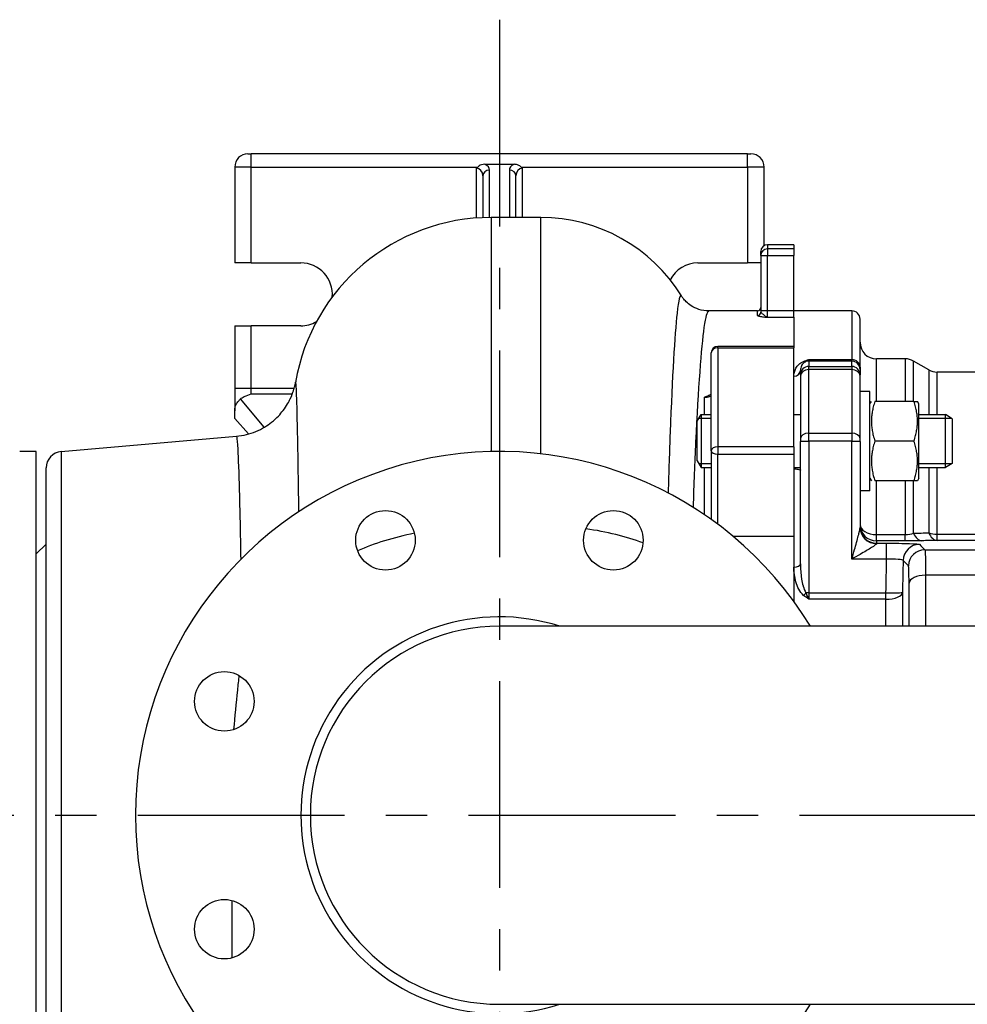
# Model space of a CAD drawing. Header units: millimetres. Extents: x 0 to 5940, y 0 to 4200.
# Tile 27 of 47: x 2069 to 2355, y 1930 to 2228. Entities that reach past the tile are written whole.
import ezdxf

# ---------------------------------------------------------------- set-up
doc = ezdxf.new("R2010")
doc.units = ezdxf.units.MM
doc.header["$LTSCALE"] = 50
doc.linetypes.add('MITTE', pattern=[2, 1.25, -0.25, 0.25, -0.25])
doc.layers.add('02-LINIE-035', color=2, linetype='CONTINUOUS')
doc.layers.add('05-ACHSE', color=1, linetype='MITTE')

msp = doc.modelspace()

# ---------------------------------------------------------------- linework, layer by layer
at = {"layer": '02-LINIE-035'}
for p, q in [((2137.78, 2187.06), (2138.78, 2187.06)), ((2138.78, 2183.06), (2138.78, 2187.06)), ((2288.78, 2187.06), (2138.78, 2187.06)), ((2288.78, 2187.06), (2289.78, 2187.06)), ((2288.78, 2183.06), (2288.78, 2187.06)), ((2133.78, 2183.06), (2133.78, 2154.06)), ((2138.78, 2183.06), (2133.78, 2183.06)), ((2138.78, 2154.06), (2138.78, 2183.06)), ((2138.78, 2183.06), (2207.21, 2183.06)), ((2206.78, 2182.67), (2206.78, 2167.63)), ((2209.34, 2183.89), (2218.22, 2183.89)), ((2210.78, 2167.8), (2210.78, 2182.14)), ((2216.78, 2182.14), (2216.78, 2167.8)), ((2220.35, 2183.06), (2288.78, 2183.06)), ((2220.78, 2167.8), (2220.78, 2182.67)), ((2288.78, 2183.06), (2288.78, 2154.06)), ((2293.78, 2183.06), (2288.78, 2183.06)), ((2293.78, 2159.29), (2293.78, 2183.06)), ((2208.78, 2180.4), (2208.78, 2167.75)), ((2218.78, 2167.8), (2218.78, 2180.4)), ((2211.28, 2167.8), (2211.28, 2097.03)), ((2226.28, 2167.8), (2211.28, 2167.8)), ((2226.28, 2096.34), (2226.28, 2167.8)), ((2294.78, 2159.56), (2294.78, 2158.3)), ((2302.78, 2159.56), (2294.78, 2159.56)), ((2294.78, 2158.3), (2294.78, 2156.32)), ((2302.78, 2158.3), (2294.78, 2158.3)), ((2302.78, 2159.56), (2302.78, 2158.3)), ((2302.78, 2158.3), (2302.78, 2156.32)), ((2292.78, 2156.32), (2292.78, 2157.56)), ((2292.78, 2156.32), (2294.78, 2156.32)), ((2292.78, 2156.32), (2292.78, 2139.6)), ((2294.78, 2139.6), (2294.78, 2156.32)), ((2294.78, 2156.32), (2302.78, 2156.32)), ((2302.78, 2139.6), (2302.78, 2156.32)), ((2138.78, 2154.06), (2133.78, 2154.06)), ((2138.78, 2154.06), (2153.78, 2154.06)), ((2273.78, 2154.06), (2288.78, 2154.06)), ((2292.78, 2154.06), (2288.78, 2154.06)), ((2291.78, 2139.56), (2277.06, 2139.56)), ((2291.78, 2138.19), (2291.78, 2139.56)), ((2294.78, 2139.6), (2292.78, 2139.6)), ((2292.78, 2139.6), (2292.78, 2139.18)), ((2294.78, 2137.63), (2294.78, 2139.6)), ((2302.78, 2139.6), (2294.78, 2139.6)), ((2294.78, 2137.63), (2302.78, 2137.63)), ((2302.78, 2137.63), (2302.78, 2139.6)), ((2320.28, 2139.56), (2302.78, 2139.56)), ((2302.78, 2137.63), (2302.78, 2128.84)), ((2302.78, 2137.63), (2302.78, 2128.84)), ((2320.28, 2139.56), (2320.28, 2124.85)), ((2133.78, 2135.06), (2138.78, 2135.06)), ((2133.78, 2135.06), (2133.78, 2116.09)), ((2153.78, 2135.06), (2138.78, 2135.06)), ((2138.78, 2116.09), (2138.78, 2135.06)), ((2322.78, 2122.59), (2322.78, 2137.06)), ((2279.78, 2128.41), (2279.78, 2128.84)), ((2302.78, 2128.84), (2279.78, 2128.84)), ((2302.78, 2128.84), (2302.78, 2128.41)), ((2277.78, 2097.26), (2277.78, 2126.84)), ((2279.78, 2128.41), (2302.78, 2128.41)), ((2279.78, 2128.41), (2279.78, 2098.5)), ((2302.78, 2098.5), (2302.78, 2128.41)), ((2307.28, 2124.85), (2320.28, 2124.85)), ((2307.28, 2124.85), (2307.28, 2124.37)), ((2320.28, 2124.37), (2307.28, 2124.37)), ((2307.28, 2124.37), (2307.28, 2122.77)), ((2307.28, 2122.77), (2320.28, 2122.77)), ((2307.28, 2121.81), (2307.28, 2122.77)), ((2320.28, 2124.37), (2320.28, 2124.85)), ((2320.28, 2122.77), (2320.28, 2124.37)), ((2320.28, 2122.77), (2320.28, 2121.81)), ((2322.78, 2122.59), (2322.78, 2121.87)), ((2327.78, 2112.19), (2327.78, 2125.06)), ((2336.44, 2125.06), (2327.78, 2125.06)), ((2336.44, 2125.06), (2336.44, 2112.19)), ((2338.94, 2112.19), (2338.94, 2124.39)), ((2343.55, 2121.73), (2338.94, 2124.39)), ((2304.78, 2120.27), (2304.78, 2121.57)), ((2304.78, 2120.27), (2304.78, 2119.91)), ((2304.78, 2119.91), (2304.78, 2100.96)), ((2320.28, 2121.81), (2307.28, 2121.81)), ((2307.28, 2102.58), (2307.28, 2121.81)), ((2320.28, 2121.81), (2320.28, 2102.58)), ((2322.78, 2121.87), (2322.78, 2120.27)), ((2322.78, 2119.91), (2322.78, 2120.27)), ((2322.78, 2100.96), (2322.78, 2119.91)), ((2343.55, 2121.73), (2343.55, 2108.19)), ((2346.05, 2108.19), (2346.05, 2121.06)), ((2435.38, 2121.06), (2346.05, 2121.06)), ((2138.78, 2116.09), (2133.78, 2116.09)), ((2133.78, 2116.09), (2133.78, 2109.39)), ((2138.78, 2114.46), (2138.78, 2116.09)), ((2151.72, 2116.09), (2138.78, 2116.09)), ((2138.78, 2114.46), (2151.19, 2114.46)), ((2325.78, 2115.19), (2322.78, 2115.19)), ((2325.78, 2085.19), (2325.78, 2115.19)), ((2142.69, 2104.37), (2135.49, 2113)), ((2275.78, 2108.19), (2275.78, 2113.47)), ((2325.78, 2111.44), (2326.21, 2112.19)), ((2339.07, 2112.19), (2327.28, 2112.19)), ((2339.07, 2112.19), (2340.15, 2112.19)), ((2340.58, 2111.44), (2340.15, 2112.19)), ((2340.58, 2088.94), (2340.58, 2111.44)), ((2133.78, 2107.06), (2133.78, 2109.39)), ((2273.58, 2106.19), (2274.81, 2108.19)), ((2274.81, 2108.19), (2274.81, 2092.19)), ((2274.81, 2108.19), (2277.78, 2108.19)), ((2302.78, 2108.19), (2304.78, 2108.19)), ((2340.58, 2108.19), (2348.58, 2108.19)), ((2348.58, 2092.19), (2348.58, 2108.19)), ((2350.58, 2106.96), (2348.58, 2108.19)), ((2137.98, 2102.35), (2133.78, 2107.06)), ((2273.58, 2094.19), (2273.58, 2106.19)), ((2277.78, 2106.99), (2274.07, 2106.99)), ((2350.54, 2106.99), (2340.58, 2106.99)), ((2350.58, 2106.96), (2350.58, 2093.42)), ((2307.28, 2102.58), (2320.28, 2102.58)), ((2307.28, 2100.12), (2307.28, 2102.58)), ((2320.28, 2102.58), (2320.28, 2100.12)), ((2081.34, 2097.04), (2134.26, 2101.67)), ((2304.78, 2100.96), (2304.78, 2100.03)), ((2304.78, 2063.06), (2304.78, 2100.03)), ((2320.28, 2100.12), (2307.28, 2100.12)), ((2307.28, 2100.12), (2307.28, 2054.36)), ((2320.28, 2064.49), (2320.28, 2100.12)), ((2322.78, 2100.03), (2322.78, 2100.96)), ((2322.78, 2100.03), (2322.78, 2074.08)), ((2339.07, 2100.19), (2327.28, 2100.19)), ((2073.78, 2097.06), (2068.78, 2097.06)), ((2073.78, 1877.06), (2073.78, 2097.06)), ((2081.34, 2097.04), (2081.34, 1877.07)), ((2277.78, 2097.26), (2277.78, 2076.52)), ((2279.78, 2098.5), (2279.78, 2096.26)), ((2302.78, 2098.5), (2279.78, 2098.5)), ((2279.78, 2096.26), (2302.78, 2096.26)), ((2279.78, 2075.06), (2279.78, 2096.26)), ((2302.78, 2098.5), (2302.78, 2096.26)), ((2302.78, 2096.26), (2302.78, 2071.31)), ((2273.58, 2094.19), (2274.81, 2092.19)), ((2274.07, 2093.4), (2277.78, 2093.4)), ((2340.58, 2093.4), (2350.54, 2093.4)), ((2350.58, 2093.42), (2348.58, 2092.19)), ((2076.78, 1882.06), (2076.78, 2092.06)), ((2274.81, 2092.19), (2277.78, 2092.19)), ((2275.78, 2077.92), (2275.78, 2092.19)), ((2302.78, 2092.19), (2304.78, 2092.19)), ((2340.58, 2092.19), (2348.58, 2092.19)), ((2343.55, 2092.19), (2343.55, 2072.44)), ((2346.05, 2072.01), (2346.05, 2092.19)), ((2325.78, 2088.94), (2326.21, 2088.19)), ((2339.07, 2088.19), (2327.28, 2088.19)), ((2327.78, 2071.92), (2327.78, 2088.19)), ((2336.44, 2088.19), (2336.44, 2071.92)), ((2338.94, 2072.37), (2338.94, 2088.19)), ((2340.15, 2088.19), (2339.07, 2088.19)), ((2340.58, 2088.94), (2340.15, 2088.19)), ((2325.78, 2085.19), (2322.78, 2085.19)), ((2346.05, 2072.01), (2417.78, 2072.01)), ((2346.05, 2070.18), (2346.05, 2072.01)), ((2073.78, 2066.06), (2076.78, 2069.06)), ((2302.78, 2071.31), (2284.5, 2071.31)), ((2302.78, 2071.31), (2302.78, 2051.7)), ((2302.78, 2071.31), (2302.78, 2062.08)), ((2327.78, 2071.92), (2336.44, 2071.92)), ((2327.78, 2070), (2327.78, 2071.92)), ((2336.44, 2070), (2327.78, 2070)), ((2327.78, 2070), (2327.78, 2069.32)), ((2327.78, 2069.32), (2330.8, 2069.32)), ((2327.78, 2069.2), (2327.78, 2069.32)), ((2330.8, 2064.49), (2330.8, 2069.32)), ((2336.44, 2070), (2336.44, 2071.92)), ((2417.78, 2070.18), (2346.05, 2070.18)), ((2342.39, 2067.34), (2450.78, 2067.34)), ((2330.8, 2064.49), (2320.28, 2064.49)), ((2302.78, 2062.08), (2302.78, 2051.7)), ((2450.78, 2059.61), (2342.58, 2059.61)), ((2307.28, 2054.36), (2330.62, 2054.36)), ((2307.28, 2054.36), (2307.28, 2052.39)), ((2330.62, 2052.39), (2330.62, 2054.36)), ((2330.62, 2052.39), (2307.28, 2052.39)), ((2365.78, 2044.21), (2213.78, 2044.21)), ((2133.02, 1943.94), (2133.02, 1961.29)), ((2213.78, 1929.91), (2365.78, 1929.91))]:
    msp.add_line(p, q, dxfattribs=at)
for centre in [(2179.34, 2070.2), (2248.22, 2070.2), (2130.63, 2021.5), (2130.63, 1952.61)]:
    msp.add_circle(centre, 9, dxfattribs=at)
for centre, radius, start, end in [((2137.78, 2183.06), 4, 90, 180), ((2289.78, 2183.06), 4, 0, 90), ((2211.28, 2107.8), 60, 90, 170.2577), ((2226.28, 2117.8), 50, 31.7268, 90), ((2294.78, 2157.56), 2, 90, 180), ((2153.78, 2144.56), 9.5, 355.1785, 90), ((2273.78, 2144.56), 9.5, 90, 152.2655), ((2291.78, 2140.56), 1, 270, 0), ((2320.28, 2137.06), 2.5, 0, 90), ((2153.78, 2144.56), 9.5, 270, 299.6486), ((2279.78, 2126.84), 2, 90, 180), ((2327.78, 2130.06), 5, 180, 270), ((2336.44, 2120.06), 5, 60, 90), ((2346.05, 2126.06), 5, 240, 270), ((2081.78, 2092.06), 5, 95, 180), ((2213.78, 1987.06), 110, 31.3018, 328.6982), ((2213.78, 1987.06), 60, 72.2696, 287.7304), ((2213.78, 1987.06), 57.15, 90, 270), ((2213.78, 1987.06), 57.15, 90, 270)]:
    msp.add_arc(centre, radius, start, end, dxfattribs=at)
for centre, major_axis, ratio, start_param, end_param in [((2206.78, 2180.4), (0, 2.28), 0.87875, 4.712389, 6.283185), ((2210.78, 2180.4), (-2, 0), 0.869155, 4.712389, 6.283185), ((2206.78, 2182.14), (-4, 0), 0.56899, 3.141593, 3.985537), ((2220.78, 2182.14), (-4, 0), 0.56899, 5.439241, 6.283185), ((2216.78, 2180.4), (2, 0), 0.869155, 0, 1.570796), ((2220.78, 2180.4), (0, 2.28), 0.87875, 0, 1.570796), ((2294.78, 2156.32), (-2, 0), 0.992746, 4.712389, 6.283185), ((2291.78, 2139.18), (1, 0), 0.991022, 4.712389, 6.283185), ((2279.78, 2126.84), (-2, 0), 0.785302, 4.712389, 6.283185), ((2307.28, 2120.27), (-2.5, 0), 0.999391, 4.712389, 6.283185), ((2305.73, 2126.1), (0.73, -1.86), 0.603842, 5.704409, 6.242057), ((2307.28, 2121.87), (-2.5, 0), 0.999391, 4.712389, 5.063159), ((2320.28, 2122.59), (2.5, 0), 0.903572, 0, 1.570796), ((2320.28, 2121.87), (2.5, 0), 0.999391, 0, 1.570796), ((2320.28, 2120.27), (2.5, 0), 0.999391, 0, 1.570796), ((2302.78, 2121.57), (2, 0), 0.870616, 4.712389, 6.283185), ((2307.28, 2119.91), (-2.5, 0), 0.759194, 4.712389, 6.283185), ((2320.28, 2119.91), (2.5, 0), 0.759194, 0, 1.570796), ((2307.28, 2100.96), (-2.5, 0), 0.650865, 4.712389, 6.283185), ((2320.28, 2100.96), (2.5, 0), 0.650865, 0, 1.570796), ((2307.28, 2100.03), (-2.5, 0), 0.034899, 4.712389, 6.283185), ((2320.28, 2100.03), (2.5, 0), 0.034899, 0, 1.570796), ((2279.78, 2097.26), (-2, 0), 0.619112, 4.712389, 6.283185), ((2279.78, 2097.26), (-2, 0), 0.5, 0, 1.570796), ((2327.78, 2075), (-5, 0), 0.61497, 0, 1.570796), ((2327.78, 2075), (-5, 0), 0.999391, 0, 1.570796), ((2211.28, 2045.58), (60, 0), 0.483199, 1.967682, 2.308669), ((2226.28, 2050.41), (-50, 0), 0.483199, 4.046048, 4.436307), ((2327.78, 2074.31), (-5, 0), 0.999391, 0, 1.570796), ((2327.78, 2074.08), (-5, 0), 0.976381, 0, 1.570796), ((2341.44, 2075.06), (0.13, -5), 0.603803, 5.264607, 6.23939), ((2346.05, 2075.18), (5, 0), 0.63399, 4.18879, 4.712389), ((2346.05, 2075.18), (0.13, -5), 0.609243, 5.277417, 6.239161), ((2340.79, 2063.98), (-3.57, -3.5), 0.998808, 3.93803, 5.486748), ((2342.39, 2062.35), (-3.57, -3.5), 0.998807, 3.937737, 5.487041), ((2302.78, 2063.06), (2, 0), 0.491963, 4.712389, 6.283185), ((2337.76, 2027.17), (-0.76, -93.03), 0.026554, 4.304529, 4.415005), ((2342.58, 2057.19), (-5, 0), 0.483671, 4.712003, 6.243301), ((2305.73, 2054.42), (-1.26, -1.55), 0.292558, 1.225914, 1.763561), ((2307.28, 2054.27), (-2.5, 0), 0.034899, 4.712389, 5.063159), ((2330.62, 2054.53), (5, -0.08), 0.034895, 4.712959, 6.248257), ((2330.62, 2054.53), (5, 0), 0.428436, 4.712814, 6.244552)]:
    msp.add_ellipse(centre, major_axis=major_axis, ratio=ratio, start_param=start_param, end_param=end_param, dxfattribs=at)
for points, knots in [([(2206.78, 2182.67), (2206.78, 2182.68), (2206.78, 2182.68), (2206.92, 2182.82), (2207.06, 2182.94), (2207.21, 2183.06)], [-0.00088138, -0.00088138, -0.00088138, -0.00088138, 0, 0, 0.05734056, 0.05734056, 0.05734056, 0.05734056]), ([(2209.34, 2183.89), (2209.02, 2183.89), (2208.71, 2183.84), (2208.08, 2183.64), (2207.83, 2183.5), (2207.48, 2183.27), (2207.33, 2183.15), (2207.21, 2183.06)], [-0.8270776, -0.8270776, -0.8270776, -0.8270776, -0.732639, -0.732639, -0.6312146, -0.6312146, -0.5281313, -0.5281313, -0.5281313, -0.5281313]), ([(2220.35, 2183.06), (2220.29, 2183.1), (2220.23, 2183.15), (2220.03, 2183.3), (2219.84, 2183.43), (2219.39, 2183.67), (2219.16, 2183.75), (2218.7, 2183.86), (2218.46, 2183.89), (2218.22, 2183.89)], [-0.2654198, -0.2654198, -0.2654198, -0.2654198, -0.2251701, -0.2251701, -0.1438527, -0.1438527, -0.0713485, -0.0713485, 0, 0, 0, 0]), ([(2220.35, 2183.06), (2220.5, 2182.94), (2220.64, 2182.82), (2220.77, 2182.68), (2220.78, 2182.68), (2220.78, 2182.67)], [0.24067629, 0.24067629, 0.24067629, 0.24067629, 0.29753545, 0.29753545, 0.29840644, 0.29840644, 0.29840644, 0.29840644]), ([(2268.8, 2144.05), (2268.38, 2144.72), (2267.93, 2142.98), (2266.76, 2132.32), (2266.02, 2119.8), (2265.16, 2097.15), (2264.96, 2091.03), (2264.77, 2084.52)], [-17.614135, -17.614135, -17.614135, -17.614135, -12.674842, -12.674842, -4.874939, -4.874939, -2.3081, -2.3081, -2.3081, -2.3081]), ([(2277.06, 2139.56), (2276.02, 2139.56), (2274.98, 2139.73), (2273.17, 2140.31), (2272.39, 2140.7), (2271.15, 2141.5), (2270.66, 2141.91), (2269.89, 2142.66), (2269.59, 2143), (2269.13, 2143.6), (2268.95, 2143.86), (2268.81, 2144.1)], [16.8097519, 16.8097519, 16.8097519, 16.8097519, 16.9706285, 16.9706285, 17.1315052, 17.1315052, 17.2923819, 17.2923819, 17.4532586, 17.4532586, 17.6141352, 17.6141352, 17.6141352, 17.6141352]), ([(2272.4, 2080.13), (2272.65, 2087.2), (2272.91, 2093.82), (2273.96, 2116.34), (2274.85, 2128.39), (2276.17, 2137.86), (2276.62, 2139.5), (2277.06, 2139.51)], [2.042902, 2.042902, 2.042902, 2.042902, 4.874939, 4.874939, 12.674842, 12.674842, 16.809752, 16.809752, 16.809752, 16.809752]), ([(2291.78, 2138.19), (2291.78, 2138.16), (2291.8, 2138.13), (2291.91, 2138.05), (2292.03, 2138.01), (2292.46, 2137.9), (2292.83, 2137.83), (2293.72, 2137.72), (2294.25, 2137.67), (2294.78, 2137.63)], [-0.5123442, -0.5123442, -0.5123442, -0.5123442, -0.4482045, -0.4482045, -0.345581, -0.345581, -0.1813833, -0.1813833, 0.0007734, 0.0007734, 0.0007734, 0.0007734]), ([(2294.78, 2137.63), (2294.43, 2137.72), (2294.07, 2138.02), (2293.48, 2138.49), (2293.23, 2138.68), (2292.95, 2138.91), (2292.87, 2138.99), (2292.79, 2139.1), (2292.78, 2139.14), (2292.78, 2139.18)], [-0.0007734, -0.0007734, -0.0007734, -0.0007734, 0.1813833, 0.1813833, 0.345581, 0.345581, 0.4482045, 0.4482045, 0.5123442, 0.5123442, 0.5123442, 0.5123442]), ([(2302.78, 2119.82), (2302.78, 2120.67), (2302.98, 2121.48), (2303.41, 2122.25), (2303.62, 2122.63), (2303.9, 2123), (2304.26, 2123.36), (2304.63, 2123.71), (2305.08, 2124.04), (2305.73, 2124.3)], [0, 0, 0, 0, 0.5, 0.5, 0.5, 0.75, 0.75, 0.75, 1, 1, 1, 1]), ([(2306.42, 2124.22), (2306.02, 2124.05), (2305.8, 2123.86), (2305.6, 2123.66), (2305.59, 2123.64), (2305.58, 2123.63), (2305.56, 2123.62), (2305.38, 2123.42), (2305.24, 2123.21), (2305.13, 2123), (2305.12, 2122.99), (2305.12, 2122.97), (2305.11, 2122.96), (2304.88, 2122.52), (2304.78, 2122.05), (2304.78, 2121.57)], [0, 0, 0, 0, 0.234382, 0.234382, 0.234382, 0.25, 0.25, 0.25, 0.486601, 0.486601, 0.486601, 0.5, 0.5, 0.5, 1, 1, 1, 1]), ([(2305.73, 2124.3), (2306.23, 2124.49), (2306.75, 2124.67), (2307.27, 2124.85), (2307.27, 2124.85), (2307.28, 2124.85), (2307.28, 2124.85)], [0, 0, 0, 0, 0.99332, 0.99332, 0.99332, 1, 1, 1, 1]), ([(2307.28, 2124.85), (2307.28, 2124.85), (2307.28, 2124.85), (2307.27, 2124.84), (2306.99, 2124.55), (2306.71, 2124.35), (2306.42, 2124.22)], [0, 0, 0, 0, 0.00645, 0.00645, 0.00645, 1, 1, 1, 1]), ([(2134.26, 2101.67), (2136.39, 2101.85), (2138.41, 2102.39), (2142.1, 2103.91), (2143.66, 2104.91), (2146.54, 2107.17), (2147.59, 2108.39), (2149.55, 2110.94), (2150.12, 2112.06), (2151.07, 2114.07), (2151.33, 2114.82), (2151.72, 2116.04), (2151.83, 2116.48), (2152.01, 2117.22), (2152.06, 2117.5), (2152.12, 2117.81), (2152.13, 2117.88), (2152.14, 2117.96)], [13.9349616, 13.9349616, 13.9349616, 13.9349616, 13.9823294, 13.9823294, 14.03699, 14.03699, 14.1115221, 14.1115221, 14.2251398, 14.2251398, 14.3707898, 14.3707898, 14.5233189, 14.5233189, 14.6852129, 14.6852129, 14.7444319, 14.7444319, 14.7444319, 14.7444319]), ([(2153.16, 2078.84), (2153.06, 2086.3), (2152.97, 2092.9), (2152.75, 2104.82), (2152.63, 2109.79), (2152.44, 2115.4), (2152.36, 2116.92), (2152.24, 2118.12), (2152.19, 2118.22), (2152.14, 2117.95)], [3.354506, 3.354506, 3.354506, 3.354506, 6.607995, 6.607995, 10.377812, 10.377812, 12.968442, 12.968442, 14.744432, 14.744432, 14.744432, 14.744432]), ([(2135.49, 2113), (2135.84, 2113.22), (2136.24, 2113.43), (2137.35, 2113.94), (2138.1, 2114.21), (2138.78, 2114.46)], [2.7661557, 2.7661557, 2.7661557, 2.7661557, 2.9161912, 2.9161912, 3.1570426, 3.1570426, 3.1570426, 3.1570426]), ([(2275.78, 2113.47), (2275.91, 2113.47), (2276.05, 2113.48), (2276.47, 2113.5), (2276.74, 2113.53), (2277.17, 2113.62), (2277.34, 2113.67), (2277.6, 2113.79), (2277.68, 2113.85), (2277.76, 2113.95), (2277.78, 2113.99), (2277.78, 2114.03)], [-3.2907999, -3.2907999, -3.2907999, -3.2907999, -3.2104593, -3.2104593, -3.0356257, -3.0356257, -2.8773197, -2.8773197, -2.7264978, -2.7264978, -2.6322342, -2.6322342, -2.6322342, -2.6322342]), ([(2275.78, 2113.47), (2275.78, 2113.47), (2275.78, 2113.47), (2276.01, 2113.6), (2276.24, 2113.71), (2276.66, 2113.87), (2276.82, 2113.92), (2277, 2113.97)], [-0.0008843, -0.0008843, -0.0008843, -0.0008843, 0, 0, 0.0935548, 0.0935548, 0.1520069, 0.1520069, 0.1520069, 0.1520069]), ([(2277.78, 2114.3), (2277.78, 2114.3), (2277.78, 2114.3), (2277.71, 2114.25), (2277.62, 2114.2), (2277.37, 2114.08), (2277.22, 2114.03), (2277.03, 2113.97), (2277.01, 2113.97), (2277, 2113.97)], [2.9174978, 2.9174978, 2.9174978, 2.9174978, 2.9195239, 2.9195239, 3.0116147, 3.0116147, 3.1037133, 3.1037133, 3.1110504, 3.1110504, 3.1110504, 3.1110504]), ([(2133.78, 2109.39), (2133.78, 2109.59), (2133.79, 2109.81), (2133.85, 2110.24), (2133.89, 2110.45), (2134, 2110.84), (2134.09, 2111.06), (2134.29, 2111.44), (2134.4, 2111.61), (2134.65, 2111.96), (2134.84, 2112.18), (2135.15, 2112.55), (2135.34, 2112.77), (2135.49, 2113)], [2.287997, 2.287997, 2.287997, 2.287997, 2.349237, 2.349237, 2.4104769, 2.4104769, 2.4856693, 2.4856693, 2.5608616, 2.5608616, 2.6693886, 2.6693886, 2.7783672, 2.7783672, 2.7783672, 2.7783672]), ([(2134.26, 2101.66), (2134.3, 2101.67), (2134.33, 2101.57), (2134.47, 2100.86), (2134.57, 2099.63), (2134.83, 2094.94), (2134.99, 2090.69), (2135.3, 2079.5), (2135.45, 2072.5), (2135.59, 2064.43)], [-13.934962, -13.934962, -13.934962, -13.934962, -12.968442, -12.968442, -10.377812, -10.377812, -6.607995, -6.607995, -2.754888, -2.754888, -2.754888, -2.754888]), ([(2277.78, 2092.19), (2277.78, 2092.19), (2277.78, 2092.19), (2277.78, 2092.19), (2277.78, 2092.19), (2277.78, 2092.19)], [-0.33950757, -0.33950757, -0.33950757, -0.33950757, -0.338858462, -0.338858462, -0.334685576, -0.334685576, -0.334685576, -0.334685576]), ([(2304.78, 2091.47), (2304.78, 2091.45), (2304.73, 2091.44), (2304.52, 2091.46), (2304.31, 2091.51), (2303.87, 2091.6), (2303.67, 2091.65), (2303.31, 2091.7), (2303.16, 2091.72), (2302.92, 2091.73), (2302.85, 2091.73), (2302.78, 2091.73)], [0.3313934, 0.3313934, 0.3313934, 0.3313934, 0.4195606, 0.4195606, 0.5565138, 0.5565138, 0.649727, 0.649727, 0.7107946, 0.7107946, 0.7354672, 0.7354672, 0.7354672, 0.7354672]), ([(2320.28, 2064.49), (2320.56, 2065.46), (2320.84, 2066.43), (2321.11, 2067.39), (2321.32, 2068.1), (2321.52, 2068.82), (2321.72, 2069.52), (2321.78, 2069.73), (2321.83, 2069.93), (2321.89, 2070.14), (2322.06, 2070.75), (2322.22, 2071.36), (2322.37, 2071.96), (2322.42, 2072.15), (2322.47, 2072.34), (2322.51, 2072.52), (2322.52, 2072.57), (2322.53, 2072.62), (2322.54, 2072.66), (2322.65, 2073.12), (2322.74, 2073.56), (2322.77, 2073.93), (2322.78, 2073.98), (2322.78, 2074.03), (2322.78, 2074.08)], [0, 0, 0, 0, 0.287785, 0.287785, 0.287785, 0.5, 0.5, 0.5, 0.562746, 0.562746, 0.562746, 0.75, 0.75, 0.75, 0.810437, 0.810437, 0.810437, 0.825377, 0.825377, 0.825377, 0.976835, 0.976835, 0.976835, 1, 1, 1, 1]), ([(2327.78, 2069.2), (2327.78, 2069.05), (2327.42, 2068.77), (2326.97, 2068.46), (2326.86, 2068.39), (2326.75, 2068.32), (2326.64, 2068.24), (2326.17, 2067.94), (2325.65, 2067.62), (2325.11, 2067.3), (2324.96, 2067.21), (2324.81, 2067.12), (2324.66, 2067.03), (2324.05, 2066.67), (2323.42, 2066.3), (2322.79, 2065.94), (2321.96, 2065.46), (2321.12, 2064.98), (2320.28, 2064.49)], [0, 0, 0, 0, 0.202158, 0.202158, 0.202158, 0.25, 0.25, 0.25, 0.446532, 0.446532, 0.446532, 0.5, 0.5, 0.5, 0.717053, 0.717053, 0.717053, 1, 1, 1, 1]), ([(2330.8, 2069.32), (2333.39, 2069.32), (2335.91, 2069.28), (2337.75, 2069.22), (2339.58, 2069.16), (2340.7, 2069.07), (2340.79, 2068.98)], [0, 0, 0, 0, 0.5, 0.5, 0.5, 1, 1, 1, 1]), ([(2342.39, 2067.34), (2342.45, 2067.25), (2342.5, 2066.47), (2342.53, 2065.14), (2342.56, 2063.8), (2342.58, 2061.89), (2342.58, 2059.61)], [0, 0, 0, 0, 0.49971, 0.49971, 0.49971, 1, 1, 1, 1]), ([(2304.78, 2063.06), (2304.78, 2061.58), (2304.88, 2060.1), (2305.11, 2058.63), (2305.12, 2058.58), (2305.12, 2058.54), (2305.13, 2058.49), (2305.24, 2057.8), (2305.38, 2057.11), (2305.57, 2056.44), (2305.58, 2056.39), (2305.59, 2056.34), (2305.61, 2056.29), (2305.8, 2055.62), (2306.02, 2054.95), (2306.42, 2054.35)], [0, 0, 0, 0, 0.5, 0.5, 0.5, 0.515316, 0.515316, 0.515316, 0.75, 0.75, 0.75, 0.766696, 0.766696, 0.766696, 1, 1, 1, 1]), ([(2335.79, 2064.09), (2335.75, 2064.22), (2335.2, 2064.34), (2333.37, 2064.49), (2332.1, 2064.52), (2330.8, 2064.49)], [0, 0, 0, 0, 0.5, 0.5, 1, 1, 1, 1]), ([(2305.73, 2053.55), (2305.08, 2054.07), (2304.64, 2054.74), (2304.27, 2055.44), (2303.91, 2056.14), (2303.63, 2056.86), (2303.42, 2057.6), (2302.98, 2059.07), (2302.78, 2060.58), (2302.78, 2062.08)], [0, 0, 0, 0, 0.25, 0.25, 0.25, 0.5, 0.5, 0.5, 1, 1, 1, 1]), ([(2337.59, 2057.28), (2337.59, 2058.8), (2337.57, 2060.08), (2337.54, 2060.97), (2337.52, 2061.37), (2337.5, 2061.69), (2337.48, 2061.93), (2337.46, 2062.23), (2337.43, 2062.41), (2337.4, 2062.45)], [0, 0, 0, 0, 0.499713, 0.499713, 0.499713, 0.720907, 0.720907, 0.720907, 1, 1, 1, 1]), ([(2306.42, 2054.35), (2306.71, 2053.68), (2306.99, 2053.02), (2307.27, 2052.4), (2307.28, 2052.4), (2307.28, 2052.4), (2307.28, 2052.39)], [0, 0, 0, 0, 0.99355, 0.99355, 0.99355, 1, 1, 1, 1]), ([(2307.28, 2052.39), (2307.28, 2052.39), (2307.27, 2052.4), (2307.27, 2052.4), (2306.75, 2052.77), (2306.23, 2053.15), (2305.73, 2053.55)], [0, 0, 0, 0, 0.00668, 0.00668, 0.00668, 1, 1, 1, 1]), ([(2135.04, 2029.34), (2134.9, 2027.86), (2134.74, 2026.37), (2134.18, 2020.96), (2133.75, 2016.98), (2133.45, 2012.95)], [-3.249642, -3.249642, -3.249642, -3.249642, -2.689115, -2.689115, -1.230309, -1.230309, -1.230309, -1.230309])]:
    msp.add_open_spline(points, degree=3, knots=knots, dxfattribs=at)
for points in [[(2209.44, 2183.84), (2209.4, 2183.85), (2209.37, 2183.87), (2209.34, 2183.89)], [(2218.22, 2183.89), (2218.19, 2183.87), (2218.15, 2183.85), (2218.12, 2183.84)], [(2336.44, 2071.92), (2337.42, 2071.92), (2338.29, 2072.12), (2338.94, 2072.37)], [(2338.94, 2072.37), (2340.48, 2072.39), (2342.01, 2072.41), (2343.55, 2072.44)], [(2341.44, 2070.06), (2340, 2070.02), (2338.25, 2070), (2336.44, 2070)], [(2346.05, 2070.18), (2344.52, 2070.14), (2342.98, 2070.1), (2341.44, 2070.06)], [(2340.79, 2068.98), (2341.32, 2068.43), (2341.86, 2067.89), (2342.39, 2067.34)], [(2330.62, 2054.36), (2330.68, 2057.74), (2330.74, 2061.12), (2330.8, 2064.49)], [(2337.4, 2062.45), (2336.86, 2062.99), (2336.33, 2063.54), (2335.79, 2064.09)], [(2337.6, 2044.21), (2337.59, 2048.64), (2337.59, 2053), (2337.59, 2057.28)], [(2342.58, 2059.61), (2342.59, 2054.58), (2342.59, 2049.45), (2342.59, 2044.21)], [(2335.62, 2054.45), (2335.61, 2051.08), (2335.61, 2047.66), (2335.61, 2044.21)], [(2330.61, 2044.21), (2330.62, 2046.96), (2330.62, 2049.69), (2330.62, 2052.39)]]:
    msp.add_open_spline(points, degree=3, dxfattribs=at)
for points in [[(2327.28, 2112.19), (2325.28, 2106.19), (2327.28, 2100.19)], [(2339.07, 2100.19), (2341.07, 2106.19), (2339.07, 2112.19)], [(2327.28, 2100.19), (2325.28, 2094.19), (2327.28, 2088.19)], [(2339.07, 2088.19), (2341.07, 2094.19), (2339.07, 2100.19)]]:
    msp.add_rational_spline(points, [1, 1.15470053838, 1], degree=2, dxfattribs=at)
at = {"layer": '05-ACHSE'}
for p, q in [((2213.78, 2227.6), (2213.78, 1707.88)), ((1404.46, 1987.06), (4361.08, 1987.06))]:
    msp.add_line(p, q, dxfattribs=at)

doc.saveas('drawing.dxf')
